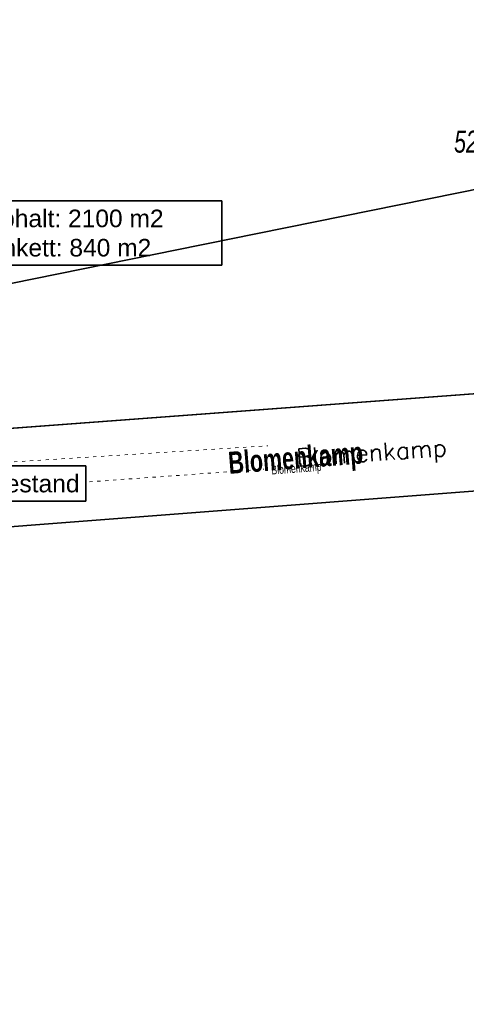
# Model space of a CAD drawing. Header units: metres. Extents: x 339653 to 341672, y 5744753 to 5747397.
# Tile 143 of 256: x 340582 to 340632, y 5746313 to 5746425. Entities that reach past the tile are written whole.
import ezdxf
from ezdxf.enums import TextEntityAlignment as Align

# ---------------------------------------------------------------- set-up
doc = ezdxf.new("R2010")
doc.units = ezdxf.units.M
doc.header["$LTSCALE"] = 0.03
doc.linetypes.add('ACAD_ISO03W100', pattern=[30, 12, -18])
for name, color, linetype, lineweight in [('B-Beschriftung', 83, 'Continuous', 25), ('B-Topografische_Linien', 83, 'ACAD_ISO03W100', 18), ('Flurstücke_Grenzpunkte', 7, 'Continuous', 25), ('Lagebezeichnungen', 7, 'Continuous', 25), ('P-Beschriftung', 3, 'Continuous', 35), ('Vegetation', 7, 'Continuous', 25), ('Verkehr', 7, 'Continuous', 25)]:
    doc.layers.add(name, color=color, linetype=linetype, lineweight=lineweight)
doc.layers.add('B-Flurstück', color=83, linetype='Continuous')
doc.styles.add('Flurstücksnummer - K 10 700', font='ariali.ttf', dxfattribs={"width": 0.7})
doc.styles.add('Name - Bauwerken u. Einrichtungen - F 10', font='arialbd.ttf', dxfattribs={"width": 0.7})
doc.styles.add('STRASSENNAME_DKKM1000', font='simplex.shx')
doc.styles.add('Text-Standard 66', font='arial.ttf')
doc.styles.add('Textart 8113', font='arial.ttf', dxfattribs={"width": 0.7})

msp = doc.modelspace()

# ---------------------------------------------------------------- linework, layer by layer
at = {"layer": 'B-Topografische_Linien', "color": 83}
for p, q in [((340579.119, 5746374.391), (340609.782, 5746376.335)), ((340565.239, 5746370.483), (340609.299, 5746373.659))]:
    msp.add_line(p, q, dxfattribs=at)
at = {"layer": 'Flurstücke_Grenzpunkte', "color": 83}
msp.add_lwpolyline([(340564.009, 5746377.096), (340698.661, 5746387.123)], dxfattribs=at)

# ---------------------------------------------------------------- texts
at = {"layer": 'B-Beschriftung', "color": 83, "style": 'STRASSENNAME_DKKM1000'}
msp.add_text('Blomenkamp', height=2, rotation=4, dxfattribs=at).set_placement((340621.694, 5746373.98), align=Align.BOTTOM_CENTER)
at = {"layer": 'Flurstücke_Grenzpunkte', "color": 83, "insert": (340632.994, 5746409.657), "char_height": 2.5, "attachment_point": 8, "line_spacing_factor": 0.69, "style": 'Flurstücksnummer - K 10 700'}
msp.add_mtext('526', dxfattribs=at)
at = {"layer": 'Lagebezeichnungen', "color": 83, "insert": (340613.087, 5746372.977), "attachment_point": 8, "rotation": 4.44603, "line_spacing_factor": 0.69}
for char_height, style in [(2.5, 'Name - Bauwerken u. Einrichtungen - F 10'), (1, 'Textart 8113')]:
    msp.add_mtext('Blomenkamp', dxfattribs=dict(at, char_height=char_height, style=style))
at = {"layer": 'P-Beschriftung', "color": 83, "insert": (340576.172, 5746403.211), "char_height": 2, "attachment_point": 1, "style": 'Text-Standard 66', "bg_fill": 19, "box_fill_scale": 1.5, "bg_fill_color": 256, "bg_fill_transparency": 0}
msp.add_mtext_dynamic_manual_height_columns('Asphalt: 2100 m2\\PBankett: 840 m2', width=27.35929, gutter_width=2.5, heights=[0], dxfattribs=at)

# ---------------------------------------------------------------- next in the draw order: linework, layer by layer
at = {"layer": 'B-Flurstück', "color": 83}
msp.add_polyline3d([(340556.128, 5746427.033, 0), (340556.491, 5746426.101, 0), (340575.285, 5746377.925, 0), (340698.661, 5746387.123, 0), (340709.792, 5746390.585, 0), (340710.863, 5746391.135, 0), (340711.441, 5746391.425, 0), (340712.11, 5746391.763, 0), (340710.668, 5746394.53, 0), (340688.722, 5746436.638, 0), (340688.653, 5746436.771, 0), (340687.91, 5746437.317, 0), (340672.692, 5746435.662, 0), (340556.128, 5746427.033, 0)], dxfattribs=at)
at = {"layer": 'Flurstücke_Grenzpunkte', "color": 83}
msp.add_lwpolyline([(340558.808, 5746390.389), (340546.839, 5746420.979), (340544.862, 5746426.199), (340672.692, 5746435.662), (340687.91, 5746437.317), (340688.653, 5746436.771), (340688.722, 5746436.638), (340698.12, 5746418.607), (340712.11, 5746391.763), (340711.441, 5746391.425), (340710.863, 5746391.135), (340709.792, 5746390.585), (340698.661, 5746387.123), (340564.009, 5746377.096)], close=True, dxfattribs=at)
at = {"layer": 'Vegetation', "color": 83}
for points in [[(340544.862, 5746426.199), (340672.692, 5746435.662), (340687.91, 5746437.317), (340688.653, 5746436.771), (340688.722, 5746436.638), (340698.12, 5746418.607), (340669.854, 5746412.908), (340602.24, 5746399.184), (340558.808, 5746390.389), (340546.839, 5746420.979)], [(340602.24, 5746399.184), (340669.854, 5746412.908), (340698.12, 5746418.607), (340712.11, 5746391.763), (340711.441, 5746391.425), (340710.863, 5746391.135), (340709.792, 5746390.585), (340698.661, 5746387.123), (340564.009, 5746377.096), (340558.808, 5746390.389)]]:
    msp.add_lwpolyline(points, close=True, dxfattribs=at)

# ---------------------------------------------------------------- next in the draw order: texts
at = {"layer": 'P-Beschriftung', "color": 83, "insert": (340560.707, 5746373.036), "char_height": 2, "attachment_point": 1, "style": 'Text-Standard 66', "bg_fill": 19, "box_fill_scale": 1.5, "bg_fill_color": 256, "bg_fill_transparency": 0}
msp.add_mtext_dynamic_manual_height_columns('Anschluss an Bestand', width=27.35929, gutter_width=2.5, heights=[0], dxfattribs=at)

# ---------------------------------------------------------------- next in the draw order: linework, layer by layer
at = {"layer": 'B-Flurstück', "color": 83}
for points in [[(340777.916, 5746300.517, 0), (340807.836, 5746322.231, 0), (340806.454, 5746326.031, 0), (340805.424, 5746328.863, 0), (340788.075, 5746376.566, 0), (340775.191, 5746411.99, 0), (340774.628, 5746413.54, 0), (340718.52, 5746384.366, 0), (340716.246, 5746383.761, 0), (340717.086, 5746382.17, 0), (340716.382, 5746381.808, 0), (340715.308, 5746381.257, 0), (340713.864, 5746380.516, 0), (340701.493, 5746376.412, 0), (340634.074, 5746371.238, 0), (340564.629, 5746365.908, 0)], [(340698.661, 5746387.123, 0), (340575.285, 5746377.925, 0), (340564.021, 5746377.085, 0), (340564.226, 5746373.318, 0), (340564.393, 5746370.255, 0), (340564.519, 5746367.923, 0), (340564.629, 5746365.908, 0)], [(340564.629, 5746365.908, 0), (340634.074, 5746371.238, 0)]]:
    msp.add_polyline3d(points, dxfattribs=at)
at = {"layer": 'Flurstücke_Grenzpunkte', "color": 83}
for points in [[(340546.518, 5746294.114), (340564.629, 5746365.908), (340634.074, 5746371.238), (340701.493, 5746376.412), (340713.864, 5746380.516), (340716.382, 5746381.808), (340717.086, 5746382.17), (340716.246, 5746383.761), (340718.52, 5746384.366), (340774.628, 5746413.54), (340775.191, 5746411.99), (340807.836, 5746322.231), (340777.916, 5746300.517)], [(340634.074, 5746371.238), (340564.629, 5746365.908), (340564.009, 5746377.096), (340698.661, 5746387.123)]]:
    msp.add_lwpolyline(points, dxfattribs=at)
at = {"layer": 'Vegetation', "color": 83}
msp.add_lwpolyline([(340564.629, 5746365.908), (340634.074, 5746371.238), (340648.255, 5746340.331), (340666.768, 5746298.276), (340650.024, 5746289.882), (340626.824, 5746278.082), (340588.68, 5746248.654), (340562.793, 5746276.882), (340546.518, 5746294.114)], close=True, dxfattribs=at)
at = {"layer": 'Verkehr', "color": 83}
msp.add_lwpolyline([(340634.074, 5746371.238), (340564.629, 5746365.908), (340564.009, 5746377.096), (340698.661, 5746387.123)], dxfattribs=at)

doc.saveas('drawing.dxf')
